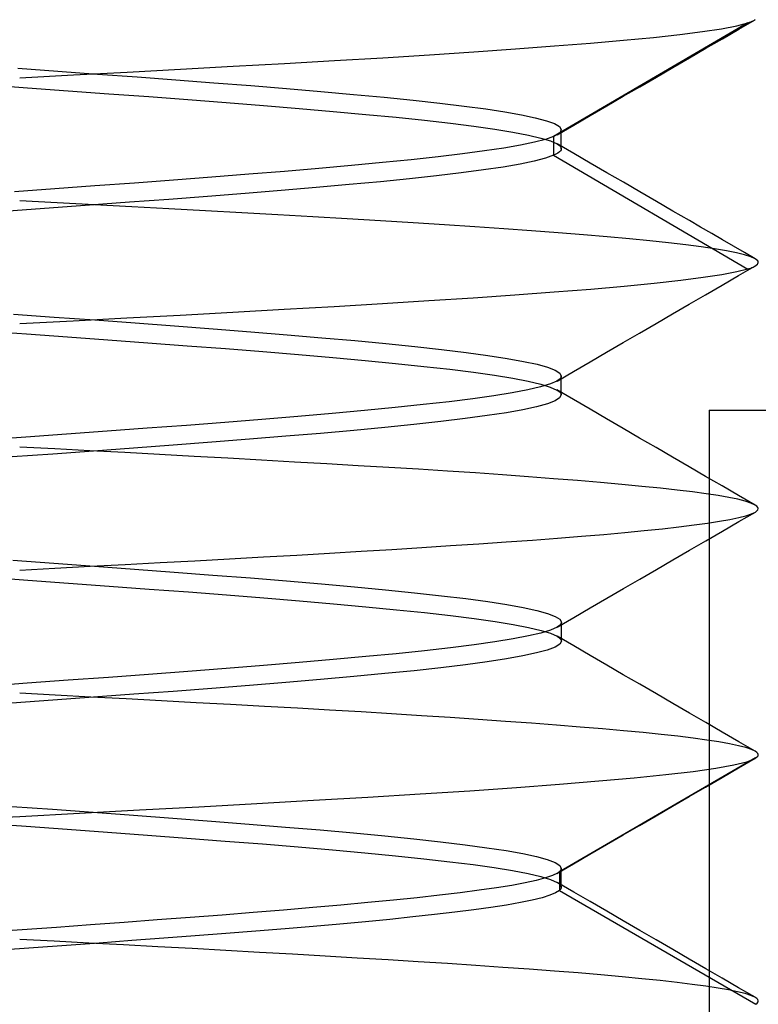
# Model space of a CAD drawing. Header units: millimetres. Extents: x -50 to 1, y 0 to 191.
# Tile 144 of 151: x -11 to -9.5, y 185.79 to 187.79. Entities that reach past the tile are written whole.
import ezdxf

# ---------------------------------------------------------------- set-up
doc = ezdxf.new("R2010")
doc.units = ezdxf.units.MM
doc.layers.add('MAIN-2', color=7, linetype='Continuous')

msp = doc.modelspace()

# ---------------------------------------------------------------- linework, layer by layer
at = {"layer": 'MAIN-2'}
for p, q in [((-9.5212, 187.7868), (-9.9157, 187.5558)), ((-9.6133, 187.7688), (-9.5747, 187.7747)), ((-9.5747, 187.7747), (-9.5439, 187.7808)), ((-9.573, 187.7542), (-9.5396, 187.7736)), ((-9.5439, 187.7808), (-9.5212, 187.7868)), ((-9.5396, 187.7736), (-9.5062, 187.7929)), ((-9.5212, 187.7868), (-9.5181, 187.7878)), ((-9.5181, 187.7878), (-9.5152, 187.7889)), ((-9.5152, 187.7889), (-9.5125, 187.7899)), ((-9.5125, 187.7899), (-9.5102, 187.7909)), ((-9.5102, 187.7909), (-9.508, 187.7919)), ((-9.508, 187.7919), (-9.5061, 187.793)), ((-9.7737, 187.7513), (-9.7131, 187.7571)), ((-9.7131, 187.7571), (-9.6595, 187.7629)), ((-9.6595, 187.7629), (-9.6133, 187.7688)), ((-9.6065, 187.7348), (-9.573, 187.7542)), ((-10.0777, 187.7276), (-9.9932, 187.7336)), ((-9.9932, 187.7336), (-9.9142, 187.7396)), ((-9.9142, 187.7396), (-9.8408, 187.7455)), ((-9.8408, 187.7455), (-9.7737, 187.7513)), ((-9.6399, 187.7154), (-9.6065, 187.7348)), ((-10.3608, 187.71), (-10.2624, 187.7158)), ((-10.2624, 187.7158), (-10.1676, 187.7217)), ((-10.1676, 187.7217), (-10.0777, 187.7276)), ((-9.6735, 187.6959), (-9.6399, 187.7154)), ((-11.004, 187.6944), (-10.9226, 187.6885)), ((-10.6733, 187.6926), (-10.5665, 187.6985)), ((-10.5665, 187.6985), (-10.4622, 187.7042)), ((-10.4622, 187.7042), (-10.3608, 187.71)), ((-9.707, 187.6764), (-9.6735, 187.6959)), ((-11, 187.6749), (-10.8909, 187.6808)), ((-10.9226, 187.6885), (-10.8417, 187.6826)), ((-10.8909, 187.6808), (-10.7818, 187.6867)), ((-10.8417, 187.6826), (-10.7615, 187.6767)), ((-10.7818, 187.6867), (-10.6733, 187.6926)), ((-10.7615, 187.6767), (-10.6827, 187.6708)), ((-9.7406, 187.6569), (-9.707, 187.6764)), ((-11.0674, 187.6607), (-10.9844, 187.6547)), ((-10.9844, 187.6547), (-10.9015, 187.6487)), ((-10.6827, 187.6708), (-10.6056, 187.6649)), ((-10.6056, 187.6649), (-10.5306, 187.659)), ((-10.5306, 187.659), (-10.4581, 187.6531)), ((-9.7742, 187.6374), (-9.7406, 187.6569)), ((-10.9015, 187.6487), (-10.8192, 187.6427)), ((-10.8192, 187.6427), (-10.738, 187.6367)), ((-10.738, 187.6367), (-10.6583, 187.6307)), ((-10.4581, 187.6531), (-10.3885, 187.6471)), ((-10.3885, 187.6471), (-10.3222, 187.6412)), ((-10.3222, 187.6412), (-10.2595, 187.6353)), ((-10.2595, 187.6353), (-10.2009, 187.6293)), ((-9.8078, 187.6179), (-9.7742, 187.6374)), ((-10.6583, 187.6307), (-10.5805, 187.6247)), ((-10.5805, 187.6247), (-10.5052, 187.6187)), ((-10.5052, 187.6187), (-10.4326, 187.6127)), ((-10.2009, 187.6293), (-10.1467, 187.6234)), ((-10.1467, 187.6234), (-10.0974, 187.6175)), ((-10.0974, 187.6175), (-10.0533, 187.6116)), ((-9.8413, 187.5984), (-9.8078, 187.6179)), ((-10.4326, 187.6127), (-10.3632, 187.6067)), ((-10.3632, 187.6067), (-10.2973, 187.6007)), ((-10.2973, 187.6007), (-10.2355, 187.5947)), ((-10.2355, 187.5947), (-10.178, 187.5887)), ((-10.0533, 187.6116), (-10.0145, 187.6056)), ((-10.0145, 187.6056), (-9.981, 187.5997)), ((-9.981, 187.5997), (-9.9529, 187.5938)), ((-9.9529, 187.5938), (-9.9305, 187.5878)), ((-9.875, 187.5788), (-9.8413, 187.5984)), ((-10.178, 187.5887), (-10.1252, 187.5827)), ((-10.1252, 187.5827), (-10.0776, 187.5767)), ((-10.0776, 187.5767), (-10.0352, 187.5707)), ((-9.9305, 187.5878), (-9.9141, 187.5818)), ((-9.9141, 187.5818), (-9.9039, 187.5758)), ((-9.9086, 187.5593), (-9.875, 187.5788)), ((-9.9039, 187.5758), (-9.9001, 187.5698)), ((-10.0352, 187.5707), (-9.9983, 187.5647)), ((-9.9983, 187.5647), (-9.9669, 187.5587)), ((-9.9669, 187.5587), (-9.9414, 187.5526)), ((-9.9157, 187.5558), (-9.9322, 187.5499)), ((-9.9157, 187.5558), (-9.9158, 187.5176)), ((-9.9138, 187.5566), (-9.9157, 187.5558)), ((-9.912, 187.5575), (-9.9138, 187.5566)), ((-9.9103, 187.5583), (-9.912, 187.5575)), ((-9.9087, 187.5592), (-9.9103, 187.5583)), ((-9.9073, 187.56), (-9.9087, 187.5592)), ((-9.906, 187.5609), (-9.9073, 187.56)), ((-9.9053, 187.5614), (-9.906, 187.5609)), ((-9.9047, 187.5619), (-9.9053, 187.5614)), ((-9.9041, 187.5623), (-9.9047, 187.5619)), ((-9.9036, 187.5628), (-9.9041, 187.5623)), ((-9.9031, 187.5633), (-9.9036, 187.5628)), ((-9.9026, 187.5638), (-9.9031, 187.5633)), ((-9.9001, 187.5698), (-9.9026, 187.5638)), ((-9.9001, 187.566), (-9.9001, 187.5692)), ((-9.9001, 187.5629), (-9.9001, 187.566)), ((-9.9001, 187.5597), (-9.9001, 187.5629)), ((-9.9001, 187.5565), (-9.9001, 187.5597)), ((-9.9001, 187.5533), (-9.9001, 187.5565)), ((-9.9828, 187.5381), (-10.0168, 187.5322)), ((-9.9546, 187.544), (-9.9828, 187.5381)), ((-9.9322, 187.5499), (-9.9546, 187.544)), ((-9.9414, 187.5526), (-9.9218, 187.5466)), ((-9.9218, 187.5466), (-9.9084, 187.5407)), ((-9.9084, 187.5407), (-9.9058, 187.539)), ((-9.8748, 187.5212), (-9.9084, 187.5407)), ((-9.9058, 187.539), (-9.9038, 187.5374)), ((-9.9038, 187.5374), (-9.9021, 187.5358)), ((-9.9021, 187.5358), (-9.901, 187.5342)), ((-9.901, 187.5342), (-9.9003, 187.5326)), ((-9.9001, 187.5501), (-9.9001, 187.5533)), ((-9.9001, 187.547), (-9.9001, 187.5501)), ((-9.9001, 187.5438), (-9.9001, 187.547)), ((-9.9001, 187.5406), (-9.9001, 187.5438)), ((-9.9001, 187.5374), (-9.9001, 187.5406)), ((-9.9001, 187.5342), (-9.9001, 187.5374)), ((-9.9001, 187.531), (-9.9001, 187.5342)), ((-10.1505, 187.5144), (-10.2047, 187.5085)), ((-10.1009, 187.5203), (-10.1505, 187.5144)), ((-10.0562, 187.5263), (-10.1009, 187.5203)), ((-10.0168, 187.5322), (-10.0562, 187.5263)), ((-9.9158, 187.5176), (-9.9324, 187.5116)), ((-9.911, 187.5198), (-9.9158, 187.5176)), ((-9.9158, 187.5176), (-9.5212, 187.2865)), ((-9.9071, 187.5221), (-9.911, 187.5198)), ((-9.904, 187.5243), (-9.9071, 187.5221)), ((-9.9018, 187.5265), (-9.904, 187.5243)), ((-9.9005, 187.5288), (-9.9018, 187.5265)), ((-9.9001, 187.531), (-9.9005, 187.5288)), ((-9.9003, 187.5326), (-9.9001, 187.531)), ((-9.8412, 187.5017), (-9.8748, 187.5212)), ((-10.3259, 187.4967), (-10.3922, 187.4907)), ((-10.2633, 187.5026), (-10.3259, 187.4967)), ((-10.2047, 187.5085), (-10.2633, 187.5026)), ((-10.0179, 187.4937), (-10.0579, 187.4877)), ((-9.9836, 187.4997), (-10.0179, 187.4937)), ((-9.955, 187.5056), (-9.9836, 187.4997)), ((-9.9324, 187.5116), (-9.955, 187.5056)), ((-9.8076, 187.4822), (-9.8412, 187.5017)), ((-10.5347, 187.4789), (-10.6101, 187.473)), ((-10.4619, 187.4848), (-10.5347, 187.4789)), ((-10.3922, 187.4907), (-10.4619, 187.4848)), ((-10.1534, 187.4758), (-10.2083, 187.4698)), ((-10.1032, 187.4818), (-10.1534, 187.4758)), ((-10.0579, 187.4877), (-10.1032, 187.4818)), ((-9.7741, 187.4627), (-9.8076, 187.4822)), ((-10.8473, 187.4552), (-10.9286, 187.4493)), ((-10.7668, 187.4612), (-10.8473, 187.4552)), ((-10.6876, 187.4671), (-10.7668, 187.4612)), ((-10.6101, 187.473), (-10.6876, 187.4671)), ((-10.331, 187.4579), (-10.3981, 187.452)), ((-10.2676, 187.4639), (-10.331, 187.4579)), ((-10.2083, 187.4698), (-10.2676, 187.4639)), ((-9.7405, 187.4432), (-9.7741, 187.4627)), ((-10.9286, 187.4493), (-11.0103, 187.4434)), ((-10.6186, 187.4341), (-10.6969, 187.4281)), ((-10.5423, 187.44), (-10.6186, 187.4341)), ((-10.4687, 187.446), (-10.5423, 187.44)), ((-10.3981, 187.452), (-10.4687, 187.446)), ((-9.707, 187.4237), (-9.7405, 187.4432)), ((-10.9241, 187.4209), (-11, 187.4248)), ((-10.8582, 187.4162), (-10.9403, 187.4102)), ((-10.8482, 187.4169), (-10.9241, 187.4209)), ((-10.777, 187.4221), (-10.8582, 187.4162)), ((-10.7726, 187.413), (-10.8482, 187.4169)), ((-10.6969, 187.4281), (-10.777, 187.4221)), ((-9.6734, 187.4042), (-9.707, 187.4237)), ((-10.9403, 187.4102), (-11.0226, 187.4043)), ((-10.6973, 187.409), (-10.7726, 187.413)), ((-10.6226, 187.405), (-10.6973, 187.409)), ((-10.5488, 187.4009), (-10.6226, 187.405)), ((-10.476, 187.3968), (-10.5488, 187.4009)), ((-10.4047, 187.3926), (-10.476, 187.3968)), ((-9.6399, 187.3848), (-9.6734, 187.4042)), ((-10.3349, 187.3884), (-10.4047, 187.3926)), ((-10.267, 187.3843), (-10.3349, 187.3884)), ((-10.2011, 187.3802), (-10.267, 187.3843)), ((-10.1374, 187.3761), (-10.2011, 187.3802)), ((-10.0759, 187.3721), (-10.1374, 187.3761)), ((-9.6172, 187.3716), (-9.6399, 187.3848)), ((-10.0169, 187.3682), (-10.0759, 187.3721)), ((-9.9603, 187.3642), (-10.0169, 187.3682)), ((-9.9063, 187.3602), (-9.9603, 187.3642)), ((-9.8551, 187.3561), (-9.9063, 187.3602)), ((-9.8068, 187.352), (-9.8551, 187.3561)), ((-9.5945, 187.3585), (-9.6172, 187.3716)), ((-9.5725, 187.3457), (-9.5945, 187.3585)), ((-9.7618, 187.3479), (-9.8068, 187.352)), ((-9.7203, 187.3437), (-9.7618, 187.3479)), ((-9.6821, 187.3396), (-9.7203, 187.3437)), ((-9.6475, 187.3355), (-9.6821, 187.3396)), ((-9.6163, 187.3314), (-9.6475, 187.3355)), ((-9.5504, 187.3329), (-9.5725, 187.3457)), ((-9.5887, 187.3274), (-9.6163, 187.3314)), ((-9.5647, 187.3234), (-9.5887, 187.3274)), ((-9.5444, 187.3194), (-9.5647, 187.3234)), ((-9.5284, 187.3201), (-9.5504, 187.3329)), ((-9.5278, 187.3154), (-9.5444, 187.3194)), ((-9.5064, 187.3074), (-9.5284, 187.3201)), ((-9.5151, 187.3114), (-9.5278, 187.3154)), ((-9.5062, 187.3074), (-9.5151, 187.3114)), ((-9.5068, 187.2925), (-9.5041, 187.2943)), ((-9.5013, 187.3033), (-9.5062, 187.3074)), ((-9.5041, 187.2943), (-9.502, 187.2961)), ((-9.502, 187.2961), (-9.5007, 187.2979)), ((-9.5004, 187.3015), (-9.5013, 187.3033)), ((-9.5007, 187.2979), (-9.5002, 187.2997)), ((-9.5002, 187.2997), (-9.5004, 187.3015)), ((-9.5738, 187.275), (-9.6119, 187.2692)), ((-9.5435, 187.2807), (-9.5738, 187.275)), ((-9.5212, 187.2865), (-9.5435, 187.2807)), ((-9.5404, 187.2731), (-9.507, 187.2924)), ((-9.5212, 187.2865), (-9.5183, 187.2875)), ((-9.5183, 187.2875), (-9.5155, 187.2885)), ((-9.5155, 187.2885), (-9.513, 187.2895)), ((-9.513, 187.2895), (-9.5107, 187.2905)), ((-9.5107, 187.2905), (-9.5087, 187.2915)), ((-9.5087, 187.2915), (-9.5068, 187.2925)), ((-9.7114, 187.2574), (-9.7725, 187.2513)), ((-9.6577, 187.2633), (-9.7114, 187.2574)), ((-9.6119, 187.2692), (-9.6577, 187.2633)), ((-9.6071, 187.2344), (-9.5737, 187.2537)), ((-9.5737, 187.2537), (-9.5404, 187.2731)), ((-9.9143, 187.2393), (-9.9942, 187.2334)), ((-9.8403, 187.2453), (-9.9143, 187.2393)), ((-9.7725, 187.2513), (-9.8403, 187.2453)), ((-9.6404, 187.215), (-9.6071, 187.2344)), ((-10.2632, 187.216), (-10.3613, 187.2101)), ((-10.1692, 187.2218), (-10.2632, 187.216)), ((-10.0793, 187.2276), (-10.1692, 187.2218)), ((-9.9942, 187.2334), (-10.0793, 187.2276)), ((-9.674, 187.1956), (-9.6404, 187.215)), ((-11.0128, 187.1951), (-10.93, 187.1891)), ((-10.5674, 187.1982), (-10.6741, 187.1923)), ((-10.4628, 187.2042), (-10.5674, 187.1982)), ((-10.3613, 187.2101), (-10.4628, 187.2042)), ((-9.7075, 187.1761), (-9.674, 187.1956)), ((-10.8911, 187.1807), (-11, 187.1751)), ((-10.93, 187.1891), (-10.8475, 187.1831)), ((-10.7822, 187.1865), (-10.8911, 187.1807)), ((-10.8475, 187.1831), (-10.7658, 187.1771)), ((-10.6741, 187.1923), (-10.7822, 187.1865)), ((-10.7658, 187.1771), (-10.6855, 187.1711)), ((-9.741, 187.1566), (-9.7075, 187.1761)), ((-11.0688, 187.1609), (-10.986, 187.1549)), ((-10.986, 187.1549), (-10.9032, 187.1489)), ((-10.6855, 187.1711), (-10.6069, 187.1651)), ((-10.6069, 187.1651), (-10.5306, 187.1591)), ((-10.5306, 187.1591), (-10.457, 187.1531)), ((-9.7746, 187.1371), (-9.741, 187.1566)), ((-10.9032, 187.1489), (-10.821, 187.1429)), ((-10.821, 187.1429), (-10.7397, 187.1369)), ((-10.7397, 187.1369), (-10.6599, 187.1309)), ((-10.457, 187.1531), (-10.3865, 187.1471)), ((-10.3865, 187.1471), (-10.3195, 187.1411)), ((-10.3195, 187.1411), (-10.2565, 187.1351)), ((-10.2565, 187.1351), (-10.1976, 187.1291)), ((-9.8081, 187.1176), (-9.7746, 187.1371)), ((-10.6599, 187.1309), (-10.582, 187.1249)), ((-10.582, 187.1249), (-10.5065, 187.1189)), ((-10.5065, 187.1189), (-10.4338, 187.1129)), ((-10.1976, 187.1291), (-10.1432, 187.1231)), ((-10.1432, 187.1231), (-10.0936, 187.1171)), ((-10.0936, 187.1171), (-10.0492, 187.1111)), ((-9.8417, 187.0981), (-9.8081, 187.1176)), ((-10.4338, 187.1129), (-10.3644, 187.1069)), ((-10.3644, 187.1069), (-10.2987, 187.1009)), ((-10.2987, 187.1009), (-10.237, 187.0949)), ((-10.237, 187.0949), (-10.1795, 187.0889)), ((-10.0492, 187.1111), (-10.0101, 187.1051)), ((-10.0101, 187.1051), (-9.9768, 187.099)), ((-9.9768, 187.099), (-9.9494, 187.093)), ((-9.8753, 187.0786), (-9.8417, 187.0981)), ((-10.1795, 187.0889), (-10.1267, 187.0829)), ((-10.1267, 187.0829), (-10.0787, 187.0769)), ((-10.0787, 187.0769), (-10.0359, 187.0709)), ((-9.9494, 187.093), (-9.928, 187.0871)), ((-9.928, 187.0871), (-9.9127, 187.081)), ((-9.9127, 187.081), (-9.9034, 187.075)), ((-9.9088, 187.059), (-9.8753, 187.0786)), ((-9.9034, 187.075), (-9.9004, 187.069)), ((-10.0359, 187.0709), (-9.9987, 187.0648)), ((-9.9987, 187.0648), (-9.9673, 187.0589)), ((-9.9673, 187.0589), (-9.9418, 187.0529)), ((-9.9089, 187.0591), (-9.9223, 187.0531)), ((-9.9063, 187.0607), (-9.9089, 187.0591)), ((-9.9042, 187.0624), (-9.9063, 187.0607)), ((-9.9025, 187.0641), (-9.9042, 187.0624)), ((-9.9013, 187.0657), (-9.9025, 187.0641)), ((-9.9006, 187.0674), (-9.9013, 187.0657)), ((-9.9004, 187.069), (-9.9006, 187.0674)), ((-9.9004, 187.0658), (-9.9004, 187.069)), ((-9.9004, 187.0626), (-9.9004, 187.0658)), ((-9.9004, 187.0595), (-9.9004, 187.0626)), ((-9.9004, 187.0563), (-9.9004, 187.0595)), ((-9.9004, 187.0531), (-9.9004, 187.0563)), ((-9.9996, 187.0351), (-10.0369, 187.0291)), ((-9.9679, 187.0411), (-9.9996, 187.0351)), ((-9.9421, 187.0471), (-9.9679, 187.0411)), ((-9.9223, 187.0531), (-9.9421, 187.0471)), ((-9.9418, 187.0529), (-9.9224, 187.0468)), ((-9.9224, 187.0468), (-9.909, 187.0408)), ((-9.8754, 187.0213), (-9.909, 187.0409)), ((-9.909, 187.0408), (-9.9064, 187.0392)), ((-9.9064, 187.0392), (-9.9042, 187.0375)), ((-9.9042, 187.0375), (-9.9025, 187.0358)), ((-9.9025, 187.0358), (-9.9013, 187.0341)), ((-9.9013, 187.0341), (-9.9006, 187.0325)), ((-9.9004, 187.0499), (-9.9004, 187.0531)), ((-9.9004, 187.0467), (-9.9004, 187.0499)), ((-9.9004, 187.0435), (-9.9004, 187.0467)), ((-9.9004, 187.0404), (-9.9004, 187.0435)), ((-9.9004, 187.0372), (-9.9004, 187.0404)), ((-9.9004, 187.034), (-9.9004, 187.0372)), ((-9.9004, 187.0308), (-9.9004, 187.034)), ((-10.1275, 187.0171), (-10.1803, 187.0111)), ((-10.0797, 187.0231), (-10.1275, 187.0171)), ((-10.0369, 187.0291), (-10.0797, 187.0231)), ((-9.9128, 187.0188), (-9.9284, 187.0128)), ((-9.9035, 187.0248), (-9.9128, 187.0188)), ((-9.9004, 187.0308), (-9.9035, 187.0248)), ((-9.9006, 187.0325), (-9.9004, 187.0308)), ((-9.8418, 187.0018), (-9.8754, 187.0213)), ((-10.2997, 186.9991), (-10.3657, 186.9931)), ((-10.2378, 187.0051), (-10.2997, 186.9991)), ((-10.1803, 187.0111), (-10.2378, 187.0051)), ((-10.0117, 186.9948), (-10.0509, 186.9888)), ((-9.978, 187.0008), (-10.0117, 186.9948)), ((-9.9502, 187.0068), (-9.978, 187.0008)), ((-9.9284, 187.0128), (-9.9502, 187.0068)), ((-9.8082, 186.9823), (-9.8418, 187.0018)), ((-9.6, 187), (-9.6, 187)), ((-9.6, 187), (-8, 187)), ((-9.6, 187), (-9.6, 185)), ((-10.5836, 186.9751), (-10.6615, 186.9691)), ((-10.5081, 186.9811), (-10.5836, 186.9751)), ((-10.4353, 186.9871), (-10.5081, 186.9811)), ((-10.3657, 186.9931), (-10.4353, 186.9871)), ((-10.1449, 186.9768), (-10.1994, 186.9708)), ((-10.0954, 186.9828), (-10.1449, 186.9768)), ((-10.0509, 186.9888), (-10.0954, 186.9828)), ((-9.7747, 186.9628), (-9.8082, 186.9823)), ((-10.8225, 186.957), (-10.9047, 186.951)), ((-10.7413, 186.9631), (-10.8225, 186.957)), ((-10.6615, 186.9691), (-10.7413, 186.9631)), ((-10.3217, 186.9588), (-10.3889, 186.9528)), ((-10.2584, 186.9648), (-10.3217, 186.9588)), ((-10.1994, 186.9708), (-10.2584, 186.9648)), ((-9.7412, 186.9433), (-9.7747, 186.9628)), ((-10.9875, 186.945), (-11.0704, 186.939)), ((-10.9047, 186.951), (-10.9875, 186.945)), ((-10.6098, 186.9348), (-10.6883, 186.9288)), ((-10.5334, 186.9408), (-10.6098, 186.9348)), ((-10.4596, 186.9468), (-10.5334, 186.9408)), ((-10.3889, 186.9528), (-10.4596, 186.9468)), ((-9.7076, 186.9238), (-9.7412, 186.9433)), ((-10.9286, 186.9214), (-11, 186.9251)), ((-10.8502, 186.9168), (-10.9327, 186.9108)), ((-10.8574, 186.9176), (-10.9286, 186.9214)), ((-10.7865, 186.9138), (-10.8574, 186.9176)), ((-10.7686, 186.9228), (-10.8502, 186.9168)), ((-10.7159, 186.9099), (-10.7865, 186.9138)), ((-10.6883, 186.9288), (-10.7686, 186.9228)), ((-9.6741, 186.9043), (-9.7076, 186.9238)), ((-10.9327, 186.9108), (-11.0156, 186.9048)), ((-10.646, 186.9061), (-10.7159, 186.9099)), ((-10.577, 186.9022), (-10.646, 186.9061)), ((-10.5089, 186.8984), (-10.577, 186.9022)), ((-10.442, 186.8946), (-10.5089, 186.8984)), ((-10.3766, 186.8908), (-10.442, 186.8946)), ((-9.6405, 186.8848), (-9.6741, 186.9043)), ((-10.3126, 186.8871), (-10.3766, 186.8908)), ((-10.2504, 186.8835), (-10.3126, 186.8871)), ((-10.19, 186.8798), (-10.2504, 186.8835)), ((-10.1313, 186.8761), (-10.19, 186.8798)), ((-10.0745, 186.8723), (-10.1313, 186.8761)), ((-9.6071, 186.8654), (-9.6405, 186.8848)), ((-10.0196, 186.8685), (-10.0745, 186.8723)), ((-9.9666, 186.8646), (-10.0196, 186.8685)), ((-9.9157, 186.8607), (-9.9666, 186.8646)), ((-9.867, 186.8568), (-9.9157, 186.8607)), ((-9.8208, 186.8529), (-9.867, 186.8568)), ((-9.5736, 186.846), (-9.6071, 186.8654)), ((-9.7772, 186.849), (-9.8208, 186.8529)), ((-9.7366, 186.8452), (-9.7772, 186.849)), ((-9.699, 186.8414), (-9.7366, 186.8452)), ((-9.6647, 186.8377), (-9.699, 186.8414)), ((-9.6336, 186.834), (-9.6647, 186.8377)), ((-9.6058, 186.8302), (-9.6336, 186.834)), ((-9.5401, 186.8266), (-9.5736, 186.846)), ((-9.5813, 186.8265), (-9.6058, 186.8302)), ((-9.56, 186.8228), (-9.5813, 186.8265)), ((-9.5418, 186.819), (-9.56, 186.8228)), ((-9.5268, 186.8151), (-9.5418, 186.819)), ((-9.5066, 186.8071), (-9.5401, 186.8266)), ((-9.5151, 186.8112), (-9.5268, 186.8151)), ((-9.5067, 186.8073), (-9.5151, 186.8112)), ((-9.5032, 186.8049), (-9.5067, 186.8073)), ((-9.5059, 186.793), (-9.5027, 186.7953)), ((-9.501, 186.8025), (-9.5032, 186.8049)), ((-9.5027, 186.7953), (-9.5007, 186.7977)), ((-9.5002, 186.8001), (-9.501, 186.8025)), ((-9.5007, 186.7977), (-9.5002, 186.8001)), ((-9.6031, 186.7705), (-9.5788, 186.7743)), ((-9.5788, 186.7743), (-9.5577, 186.7781)), ((-9.5729, 186.7541), (-9.5394, 186.7735)), ((-9.5577, 186.7781), (-9.5398, 186.7818)), ((-9.5398, 186.7818), (-9.5252, 186.7855)), ((-9.5394, 186.7735), (-9.5059, 186.793)), ((-9.5252, 186.7855), (-9.5139, 186.7892)), ((-9.5139, 186.7892), (-9.5059, 186.793)), ((-9.7711, 186.7513), (-9.7315, 186.7552)), ((-9.7315, 186.7552), (-9.6948, 186.759)), ((-9.6948, 186.759), (-9.6611, 186.7628)), ((-9.6611, 186.7628), (-9.6306, 186.7667)), ((-9.6306, 186.7667), (-9.6031, 186.7705)), ((-9.6064, 186.7347), (-9.5729, 186.7541)), ((-10.0124, 186.7324), (-9.9589, 186.7362)), ((-9.9589, 186.7362), (-9.9077, 186.74)), ((-9.9077, 186.74), (-9.8593, 186.7437)), ((-9.8593, 186.7437), (-9.8138, 186.7475)), ((-9.8138, 186.7475), (-9.7711, 186.7513)), ((-9.6398, 186.7153), (-9.6064, 186.7347)), ((-10.3065, 186.7133), (-10.244, 186.7171)), ((-10.244, 186.7171), (-10.1835, 186.721)), ((-10.1835, 186.721), (-10.1248, 186.7248)), ((-10.1248, 186.7248), (-10.0678, 186.7286)), ((-10.0678, 186.7286), (-10.0124, 186.7324)), ((-9.6734, 186.6958), (-9.6398, 186.7153)), ((-11.014, 186.6952), (-10.931, 186.6891)), ((-10.7147, 186.6903), (-10.644, 186.6941)), ((-10.644, 186.6941), (-10.5741, 186.6979)), ((-10.5741, 186.6979), (-10.5051, 186.7017)), ((-10.5051, 186.7017), (-10.4373, 186.7055)), ((-10.4373, 186.7055), (-10.371, 186.7094)), ((-10.371, 186.7094), (-10.3065, 186.7133)), ((-9.7069, 186.6764), (-9.6734, 186.6958)), ((-11, 186.6751), (-10.9286, 186.6789)), ((-10.931, 186.6891), (-10.8484, 186.6832)), ((-10.9286, 186.6789), (-10.8571, 186.6828)), ((-10.8571, 186.6828), (-10.7858, 186.6866)), ((-10.8484, 186.6832), (-10.7667, 186.6771)), ((-10.7858, 186.6866), (-10.7147, 186.6903)), ((-10.7667, 186.6771), (-10.6863, 186.6711)), ((-9.7405, 186.6569), (-9.7069, 186.6764)), ((-11.0665, 186.6607), (-10.9836, 186.6547)), ((-10.9836, 186.6547), (-10.9007, 186.6487)), ((-10.6863, 186.6711), (-10.6078, 186.6651)), ((-10.6078, 186.6651), (-10.5315, 186.6591)), ((-10.5315, 186.6591), (-10.4579, 186.6531)), ((-9.774, 186.6374), (-9.7405, 186.6569)), ((-10.9007, 186.6487), (-10.8184, 186.6427)), ((-10.8184, 186.6427), (-10.7372, 186.6367)), ((-10.7372, 186.6367), (-10.6574, 186.6307)), ((-10.4579, 186.6531), (-10.3874, 186.6471)), ((-10.3874, 186.6471), (-10.3203, 186.6411)), ((-10.3203, 186.6411), (-10.2571, 186.6351)), ((-10.2571, 186.6351), (-10.198, 186.6291)), ((-9.8076, 186.6179), (-9.774, 186.6374)), ((-10.6574, 186.6307), (-10.5797, 186.6247)), ((-10.5797, 186.6247), (-10.5044, 186.6187)), ((-10.5044, 186.6187), (-10.4319, 186.6127)), ((-10.198, 186.6291), (-10.1434, 186.6231)), ((-10.1434, 186.6231), (-10.0938, 186.6171)), ((-10.0938, 186.6171), (-10.0494, 186.6111)), ((-9.8412, 186.5984), (-9.8076, 186.6179)), ((-10.4319, 186.6127), (-10.3626, 186.6067)), ((-10.3626, 186.6067), (-10.2969, 186.6007)), ((-10.2969, 186.6007), (-10.2351, 186.5947)), ((-10.2351, 186.5947), (-10.1776, 186.5887)), ((-10.0494, 186.6111), (-10.0106, 186.6051)), ((-10.0106, 186.6051), (-9.9773, 186.5991)), ((-9.9773, 186.5991), (-9.9498, 186.5931)), ((-9.8748, 186.5789), (-9.8412, 186.5984)), ((-10.1776, 186.5887), (-10.1248, 186.5827)), ((-10.1248, 186.5827), (-10.0771, 186.5767)), ((-10.0771, 186.5767), (-10.0347, 186.5707)), ((-9.9498, 186.5931), (-9.9282, 186.5871)), ((-9.9282, 186.5871), (-9.9126, 186.5811)), ((-9.9126, 186.5811), (-9.9032, 186.5751)), ((-9.9083, 186.5593), (-9.8748, 186.5789)), ((-9.9032, 186.5751), (-9.9, 186.5691)), ((-10.0347, 186.5707), (-9.9979, 186.5647)), ((-9.9979, 186.5647), (-9.9667, 186.5587)), ((-9.9667, 186.5587), (-9.9413, 186.5527)), ((-9.9084, 186.5594), (-9.9218, 186.5534)), ((-9.9059, 186.561), (-9.9084, 186.5594)), ((-9.9038, 186.5626), (-9.9059, 186.561)), ((-9.9021, 186.5642), (-9.9038, 186.5626)), ((-9.901, 186.5658), (-9.9021, 186.5642)), ((-9.9003, 186.5675), (-9.901, 186.5658)), ((-9.9, 186.5691), (-9.9003, 186.5675)), ((-9.9, 186.5659), (-9.9, 186.569)), ((-9.9, 186.5627), (-9.9, 186.5659)), ((-9.9, 186.5595), (-9.9, 186.5627)), ((-9.9, 186.5563), (-9.9, 186.5595)), ((-9.9, 186.5531), (-9.9, 186.5563)), ((-9.9981, 186.5353), (-10.0351, 186.5293)), ((-9.9669, 186.5414), (-9.9981, 186.5353)), ((-9.9414, 186.5473), (-9.9669, 186.5414)), ((-9.9218, 186.5534), (-9.9414, 186.5473)), ((-9.9413, 186.5527), (-9.9219, 186.5467)), ((-9.9219, 186.5467), (-9.9085, 186.5407)), ((-9.9085, 186.5407), (-9.9059, 186.539)), ((-9.8749, 186.5211), (-9.9085, 186.5407)), ((-9.9059, 186.539), (-9.9038, 186.5374)), ((-9.9038, 186.5374), (-9.9022, 186.5357)), ((-9.9022, 186.5357), (-9.901, 186.5341)), ((-9.901, 186.5341), (-9.9003, 186.5325)), ((-9.9, 186.5499), (-9.9, 186.5531)), ((-9.9, 186.5468), (-9.9, 186.5499)), ((-9.9, 186.5436), (-9.9, 186.5468)), ((-9.9, 186.5404), (-9.9, 186.5436)), ((-9.9, 186.5372), (-9.9, 186.5404)), ((-9.9, 186.534), (-9.9, 186.5372)), ((-9.9, 186.5309), (-9.9, 186.534)), ((-10.1251, 186.5173), (-10.1779, 186.5113)), ((-10.0774, 186.5233), (-10.1251, 186.5173)), ((-10.0351, 186.5293), (-10.0774, 186.5233)), ((-9.9128, 186.5188), (-9.9286, 186.5128)), ((-9.9032, 186.5248), (-9.9128, 186.5188)), ((-9.9, 186.5308), (-9.9032, 186.5248)), ((-9.9003, 186.5325), (-9.9, 186.5308)), ((-9.8413, 186.5016), (-9.8749, 186.5211)), ((-10.2973, 186.4993), (-10.3632, 186.4933)), ((-10.2355, 186.5053), (-10.2973, 186.4993)), ((-10.1779, 186.5113), (-10.2355, 186.5053)), ((-10.0115, 186.4948), (-10.0505, 186.4888)), ((-9.9781, 186.5008), (-10.0115, 186.4948)), ((-9.9504, 186.5068), (-9.9781, 186.5008)), ((-9.9286, 186.5128), (-9.9504, 186.5068)), ((-9.8077, 186.4821), (-9.8413, 186.5016)), ((-10.5806, 186.4753), (-10.6583, 186.4693)), ((-10.5052, 186.4813), (-10.5806, 186.4753)), ((-10.4326, 186.4873), (-10.5052, 186.4813)), ((-10.3632, 186.4933), (-10.4326, 186.4873)), ((-10.1445, 186.4768), (-10.1991, 186.4708)), ((-10.0949, 186.4828), (-10.1445, 186.4768)), ((-10.0505, 186.4888), (-10.0949, 186.4828)), ((-9.7742, 186.4626), (-9.8077, 186.4821)), ((-10.8194, 186.4573), (-10.9018, 186.4513)), ((-10.7381, 186.4633), (-10.8194, 186.4573)), ((-10.6583, 186.4693), (-10.7381, 186.4633)), ((-10.3217, 186.4588), (-10.389, 186.4528)), ((-10.2583, 186.4648), (-10.3217, 186.4588)), ((-10.1991, 186.4708), (-10.2583, 186.4648)), ((-9.7406, 186.4431), (-9.7742, 186.4626)), ((-10.9847, 186.4453), (-11.0677, 186.4393)), ((-10.9018, 186.4513), (-10.9847, 186.4453)), ((-10.6095, 186.4348), (-10.6881, 186.4288)), ((-10.5332, 186.4408), (-10.6095, 186.4348)), ((-10.4596, 186.4468), (-10.5332, 186.4408)), ((-10.389, 186.4528), (-10.4596, 186.4468)), ((-9.707, 186.4236), (-9.7406, 186.4431)), ((-10.9277, 186.4211), (-11, 186.425)), ((-10.8501, 186.4168), (-10.9327, 186.4108)), ((-10.8556, 186.4172), (-10.9277, 186.4211)), ((-10.7838, 186.4134), (-10.8556, 186.4172)), ((-10.7684, 186.4228), (-10.8501, 186.4168)), ((-10.6881, 186.4288), (-10.7684, 186.4228)), ((-9.6735, 186.4042), (-9.707, 186.4236)), ((-10.9327, 186.4108), (-11.0157, 186.4048)), ((-10.7123, 186.4096), (-10.7838, 186.4134)), ((-10.6415, 186.4058), (-10.7123, 186.4096)), ((-10.5717, 186.402), (-10.6415, 186.4058)), ((-10.5031, 186.3982), (-10.5717, 186.402)), ((-10.4361, 186.3944), (-10.5031, 186.3982)), ((-10.3706, 186.3907), (-10.4361, 186.3944)), ((-9.64, 186.3847), (-9.6735, 186.4042)), ((-10.3068, 186.3869), (-10.3706, 186.3907)), ((-10.2447, 186.3831), (-10.3068, 186.3869)), ((-10.1842, 186.3793), (-10.2447, 186.3831)), ((-10.1256, 186.3755), (-10.1842, 186.3793)), ((-10.0687, 186.3717), (-10.1256, 186.3755)), ((-9.6065, 186.3653), (-9.64, 186.3847)), ((-10.0137, 186.3678), (-10.0687, 186.3717)), ((-9.9607, 186.364), (-10.0137, 186.3678)), ((-9.9101, 186.3602), (-9.9607, 186.364)), ((-9.862, 186.3564), (-9.9101, 186.3602)), ((-9.8166, 186.3527), (-9.862, 186.3564)), ((-9.5731, 186.3459), (-9.6065, 186.3653)), ((-9.7739, 186.3489), (-9.8166, 186.3527)), ((-9.7341, 186.3452), (-9.7739, 186.3489)), ((-9.6972, 186.3414), (-9.7341, 186.3452)), ((-9.6634, 186.3376), (-9.6972, 186.3414)), ((-9.6325, 186.3338), (-9.6634, 186.3376)), ((-9.6047, 186.3299), (-9.6325, 186.3338)), ((-9.5396, 186.3265), (-9.5731, 186.3459)), ((-9.58, 186.326), (-9.6047, 186.3299)), ((-9.5585, 186.3222), (-9.58, 186.326)), ((-9.5404, 186.3184), (-9.5585, 186.3222)), ((-9.5256, 186.3146), (-9.5404, 186.3184)), ((-9.5062, 186.3071), (-9.5396, 186.3265)), ((-9.5142, 186.3108), (-9.5256, 186.3146)), ((-9.5061, 186.3071), (-9.5142, 186.3108)), ((-9.5029, 186.3049), (-9.5061, 186.3071)), ((-9.5055, 186.2935), (-9.5024, 186.2958)), ((-9.5009, 186.3026), (-9.5029, 186.3049)), ((-9.5024, 186.2958), (-9.5006, 186.298)), ((-9.5001, 186.3003), (-9.5009, 186.3026)), ((-9.5006, 186.298), (-9.5001, 186.3003)), ((-9.5055, 186.2935), (-9.9041, 186.0624)), ((-9.5863, 186.2728), (-9.5499, 186.2794)), ((-9.5499, 186.2794), (-9.5233, 186.286)), ((-9.5402, 186.2733), (-9.5067, 186.2928)), ((-9.5233, 186.286), (-9.5067, 186.2927)), ((-9.5067, 186.2927), (-9.5065, 186.2929)), ((-9.5065, 186.2929), (-9.5063, 186.293)), ((-9.5063, 186.293), (-9.5061, 186.2931)), ((-9.5061, 186.2931), (-9.5059, 186.2932)), ((-9.5059, 186.2932), (-9.5057, 186.2934)), ((-9.5057, 186.2934), (-9.5055, 186.2935)), ((-9.7521, 186.2534), (-9.6879, 186.2598)), ((-9.6879, 186.2598), (-9.6324, 186.2663)), ((-9.6324, 186.2663), (-9.5863, 186.2728)), ((-9.6071, 186.2345), (-9.5736, 186.2539)), ((-9.5736, 186.2539), (-9.5402, 186.2733)), ((-10.0857, 186.227), (-9.9913, 186.2336)), ((-9.9913, 186.2336), (-9.904, 186.2403)), ((-9.904, 186.2403), (-9.8242, 186.2469)), ((-9.8242, 186.2469), (-9.7521, 186.2534)), ((-9.6406, 186.2151), (-9.6071, 186.2345)), ((-10.4036, 186.2077), (-10.2928, 186.2141)), ((-10.2928, 186.2141), (-10.1865, 186.2205)), ((-10.1865, 186.2205), (-10.0857, 186.227)), ((-9.6741, 186.1956), (-9.6406, 186.2151)), ((-11.0162, 186.1953), (-10.9333, 186.1893)), ((-10.7569, 186.1879), (-10.6365, 186.1946)), ((-10.6365, 186.1946), (-10.5184, 186.2012)), ((-10.5184, 186.2012), (-10.4036, 186.2077)), ((-9.7077, 186.1761), (-9.6741, 186.1956)), ((-11.0701, 186.1712), (-11, 186.1748)), ((-11, 186.1748), (-10.8783, 186.1813)), ((-10.9333, 186.1893), (-10.8508, 186.1833)), ((-10.8783, 186.1813), (-10.7569, 186.1879)), ((-10.8508, 186.1833), (-10.7691, 186.1773)), ((-10.7691, 186.1773), (-10.6888, 186.1713)), ((-9.7413, 186.1566), (-9.7077, 186.1761)), ((-11.0696, 186.1609), (-10.9866, 186.1549)), ((-10.9866, 186.1549), (-10.9038, 186.1489)), ((-10.6888, 186.1713), (-10.6103, 186.1653)), ((-10.6103, 186.1653), (-10.5339, 186.1593)), ((-10.5339, 186.1593), (-10.4602, 186.1533)), ((-9.7748, 186.1371), (-9.7413, 186.1566)), ((-10.9038, 186.1489), (-10.8215, 186.1429)), ((-10.8215, 186.1429), (-10.7403, 186.1369)), ((-10.7403, 186.1369), (-10.6605, 186.1309)), ((-10.4602, 186.1533), (-10.3895, 186.1473)), ((-10.3895, 186.1473), (-10.3222, 186.1413)), ((-10.3222, 186.1413), (-10.2588, 186.1353)), ((-10.2588, 186.1353), (-10.1996, 186.1293)), ((-9.8083, 186.1176), (-9.7748, 186.1371)), ((-10.6605, 186.1309), (-10.5827, 186.1249)), ((-10.5827, 186.1249), (-10.5072, 186.1189)), ((-10.5072, 186.1189), (-10.4345, 186.1129)), ((-10.1996, 186.1293), (-10.1452, 186.1233)), ((-10.1452, 186.1233), (-10.0956, 186.1173)), ((-10.0956, 186.1173), (-10.0511, 186.1113)), ((-9.8419, 186.0981), (-9.8083, 186.1176)), ((-10.4345, 186.1129), (-10.3649, 186.1069)), ((-10.3649, 186.1069), (-10.299, 186.1009)), ((-10.299, 186.1009), (-10.237, 186.0949)), ((-10.237, 186.0949), (-10.1795, 186.0889)), ((-10.0511, 186.1113), (-10.012, 186.1053)), ((-10.012, 186.1053), (-9.9784, 186.0993)), ((-9.9784, 186.0993), (-9.9505, 186.0933)), ((-9.8754, 186.0786), (-9.8419, 186.0981)), ((-10.1795, 186.0889), (-10.1268, 186.0829)), ((-10.1268, 186.0829), (-10.079, 186.0769)), ((-10.079, 186.0769), (-10.0364, 186.0709)), ((-9.9505, 186.0933), (-9.9286, 186.0873)), ((-9.9286, 186.0873), (-9.9128, 186.0813)), ((-9.9128, 186.0813), (-9.9033, 186.0753)), ((-9.909, 186.059), (-9.8754, 186.0786)), ((-9.9033, 186.0753), (-9.9002, 186.0693)), ((-10.0364, 186.0709), (-9.9993, 186.0649)), ((-9.9993, 186.0649), (-9.9677, 186.0589)), ((-9.9677, 186.0589), (-9.9419, 186.0529)), ((-9.9178, 186.0549), (-9.9322, 186.0499)), ((-9.9077, 186.0599), (-9.9178, 186.0549)), ((-9.907, 186.0603), (-9.9077, 186.0599)), ((-9.9064, 186.0607), (-9.907, 186.0603)), ((-9.9058, 186.0611), (-9.9064, 186.0607)), ((-9.9052, 186.0616), (-9.9058, 186.0611)), ((-9.9047, 186.062), (-9.9052, 186.0616)), ((-9.9041, 186.0624), (-9.9047, 186.062)), ((-9.9029, 186.0636), (-9.9041, 186.0624)), ((-9.9041, 186.0624), (-9.9041, 186.0242)), ((-9.9019, 186.0647), (-9.9029, 186.0636)), ((-9.9011, 186.0659), (-9.9019, 186.0647)), ((-9.9006, 186.067), (-9.9011, 186.0659)), ((-9.9003, 186.0681), (-9.9006, 186.067)), ((-9.9002, 186.0693), (-9.9003, 186.0681)), ((-9.9002, 186.0661), (-9.9002, 186.0693)), ((-9.9002, 186.0629), (-9.9002, 186.0661)), ((-9.9002, 186.0597), (-9.9002, 186.0629)), ((-9.9002, 186.0565), (-9.9002, 186.0597)), ((-9.9002, 186.0533), (-9.9002, 186.0565)), ((-10.0008, 186.0348), (-10.0319, 186.0298)), ((-9.9738, 186.0398), (-10.0008, 186.0348)), ((-9.9509, 186.0448), (-9.9738, 186.0398)), ((-9.9322, 186.0499), (-9.9509, 186.0448)), ((-9.9419, 186.0529), (-9.9222, 186.0469)), ((-9.9222, 186.0469), (-9.9086, 186.0409)), ((-9.9086, 186.0409), (-9.906, 186.0392)), ((-9.875, 186.0213), (-9.9086, 186.0409)), ((-9.906, 186.0392), (-9.9039, 186.0376)), ((-9.9039, 186.0376), (-9.9023, 186.036)), ((-9.9023, 186.036), (-9.9011, 186.0343)), ((-9.9011, 186.0343), (-9.9004, 186.0327)), ((-9.9002, 186.0502), (-9.9002, 186.0533)), ((-9.9002, 186.047), (-9.9002, 186.0502)), ((-9.9002, 186.0438), (-9.9002, 186.047)), ((-9.9002, 186.0406), (-9.9002, 186.0438)), ((-9.9002, 186.0374), (-9.9002, 186.0406)), ((-9.9002, 186.0342), (-9.9002, 186.0374)), ((-9.9002, 186.0311), (-9.9002, 186.0342)), ((-10.1472, 186.0148), (-10.1926, 186.0097)), ((-10.1052, 186.0198), (-10.1472, 186.0148)), ((-10.0667, 186.0248), (-10.1052, 186.0198)), ((-10.0319, 186.0298), (-10.0667, 186.0248)), ((-9.9233, 186.0146), (-9.9391, 186.0097)), ((-9.9117, 186.0194), (-9.9233, 186.0146)), ((-9.9041, 186.0242), (-9.9117, 186.0194)), ((-9.9029, 186.0254), (-9.9041, 186.0242)), ((-9.9041, 186.0242), (-9.5054, 185.7932)), ((-9.9019, 186.0265), (-9.9029, 186.0254)), ((-9.9011, 186.0276), (-9.9019, 186.0265)), ((-9.9006, 186.0288), (-9.9011, 186.0276)), ((-9.9002, 186.0299), (-9.9006, 186.0288)), ((-9.9004, 186.0327), (-9.9001, 186.0311)), ((-9.9001, 186.0311), (-9.9002, 186.0299)), ((-9.8414, 186.0018), (-9.875, 186.0213)), ((-10.3475, 185.9947), (-10.4046, 185.9897)), ((-10.2929, 185.9997), (-10.3475, 185.9947)), ((-10.2412, 186.0047), (-10.2929, 185.9997)), ((-10.1926, 186.0097), (-10.2412, 186.0047)), ((-10.0112, 185.9949), (-10.0429, 185.99)), ((-9.9832, 185.9998), (-10.0112, 185.9949)), ((-9.9591, 186.0047), (-9.9832, 185.9998)), ((-9.9391, 186.0097), (-9.9591, 186.0047)), ((-9.8079, 185.9823), (-9.8414, 186.0018)), ((-10.589, 185.9746), (-10.6541, 185.9696)), ((-10.5256, 185.9796), (-10.589, 185.9746)), ((-10.464, 185.9846), (-10.5256, 185.9796)), ((-10.4046, 185.9897), (-10.464, 185.9846)), ((-10.1575, 185.9754), (-10.2015, 185.9706)), ((-10.1162, 185.9802), (-10.1575, 185.9754)), ((-10.078, 185.9851), (-10.1162, 185.9802)), ((-10.0429, 185.99), (-10.078, 185.9851)), ((-9.7743, 185.9628), (-9.8079, 185.9823)), ((-10.8564, 185.9545), (-10.9254, 185.9495)), ((-10.788, 185.9596), (-10.8564, 185.9545)), ((-10.7205, 185.9646), (-10.788, 185.9596)), ((-10.6541, 185.9696), (-10.7205, 185.9646)), ((-10.3498, 185.9563), (-10.4043, 185.9515)), ((-10.2978, 185.961), (-10.3498, 185.9563)), ((-10.2484, 185.9658), (-10.2978, 185.961)), ((-10.2015, 185.9706), (-10.2484, 185.9658)), ((-9.7408, 185.9433), (-9.7743, 185.9628)), ((-10.9947, 185.9445), (-11.064, 185.9395)), ((-10.9254, 185.9495), (-10.9947, 185.9445)), ((-10.5811, 185.9371), (-10.6435, 185.9322)), ((-10.5202, 185.9419), (-10.5811, 185.9371)), ((-10.4612, 185.9467), (-10.5202, 185.9419)), ((-10.4043, 185.9515), (-10.4612, 185.9467)), ((-9.7072, 185.9239), (-9.7408, 185.9433)), ((-10.9297, 185.9213), (-11, 185.9249)), ((-10.8594, 185.9176), (-10.9297, 185.9213)), ((-10.8384, 185.9176), (-10.9051, 185.9128)), ((-10.7892, 185.9139), (-10.8594, 185.9176)), ((-10.7724, 185.9225), (-10.8384, 185.9176)), ((-10.7194, 185.9102), (-10.7892, 185.9139)), ((-10.7074, 185.9274), (-10.7724, 185.9225)), ((-10.6435, 185.9322), (-10.7074, 185.9274)), ((-9.6737, 185.9044), (-9.7072, 185.9239)), ((-10.972, 185.908), (-11.039, 185.9032)), ((-10.9051, 185.9128), (-10.972, 185.908)), ((-10.65, 185.9064), (-10.7194, 185.9102)), ((-10.5813, 185.9026), (-10.65, 185.9064)), ((-10.5132, 185.8987), (-10.5813, 185.9026)), ((-10.4459, 185.8948), (-10.5132, 185.8987)), ((-10.3797, 185.8909), (-10.4459, 185.8948)), ((-9.6402, 185.8849), (-9.6737, 185.9044)), ((-10.3149, 185.8871), (-10.3797, 185.8909)), ((-10.2518, 185.8833), (-10.3149, 185.8871)), ((-10.1906, 185.8795), (-10.2518, 185.8833)), ((-10.1314, 185.8758), (-10.1906, 185.8795)), ((-10.074, 185.8721), (-10.1314, 185.8758)), ((-9.6068, 185.8656), (-9.6402, 185.8849)), ((-10.0186, 185.8683), (-10.074, 185.8721)), ((-9.9652, 185.8646), (-10.0186, 185.8683)), ((-9.9142, 185.8607), (-9.9652, 185.8646)), ((-9.8656, 185.8569), (-9.9142, 185.8607)), ((-9.8197, 185.853), (-9.8656, 185.8569)), ((-9.5734, 185.8462), (-9.6068, 185.8656)), ((-9.7765, 185.8491), (-9.8197, 185.853)), ((-9.7363, 185.8452), (-9.7765, 185.8491)), ((-9.6991, 185.8413), (-9.7363, 185.8452)), ((-9.665, 185.8375), (-9.6991, 185.8413)), ((-9.6341, 185.8337), (-9.665, 185.8375)), ((-9.6063, 185.83), (-9.6341, 185.8337)), ((-9.54, 185.8268), (-9.5734, 185.8462)), ((-9.5817, 185.8263), (-9.6063, 185.83)), ((-9.5603, 185.8226), (-9.5817, 185.8263)), ((-9.542, 185.8189), (-9.5603, 185.8226)), ((-9.527, 185.8152), (-9.542, 185.8189)), ((-9.5066, 185.8074), (-9.54, 185.8268)), ((-9.5152, 185.8114), (-9.527, 185.8152)), ((-9.5068, 185.8075), (-9.5152, 185.8114)), ((-9.5033, 185.8052), (-9.5068, 185.8075)), ((-9.5054, 185.7932), (-9.5024, 185.7956)), ((-9.5011, 185.8028), (-9.5033, 185.8052)), ((-9.5024, 185.7956), (-9.5006, 185.798)), ((-9.5002, 185.8004), (-9.5011, 185.8028)), ((-9.5006, 185.798), (-9.5002, 185.8004))]:
    msp.add_line(p, q, dxfattribs=at)

doc.saveas('drawing.dxf')
